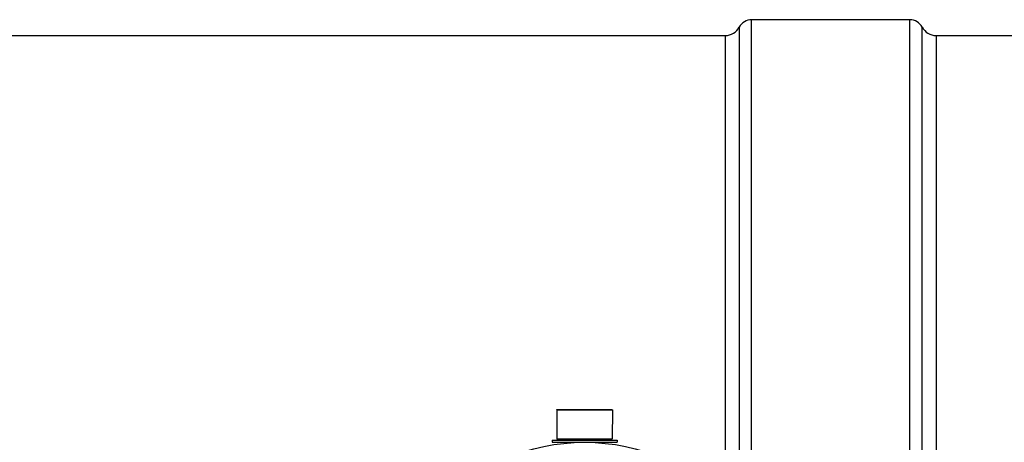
# Model space of a CAD drawing. Header units: millimetres. Extents: x 0 to 594, y 0 to 420.
# Tile 22 of 42: x 304 to 351, y 225 to 245. Entities that reach past the tile are written whole.
import ezdxf

# ---------------------------------------------------------------- set-up
doc = ezdxf.new("R2010")
doc.units = ezdxf.units.MM
doc.header["$LTSCALE"] = 32.67
doc.layers.get('0').update_dxf_attribs({"linetype": 'CONTINUOUS'})
doc.layers.add('01_GLOBAL', color=7, linetype='CONTINUOUS')
doc.layers.add('AXES_REF', color=7, linetype='CONTINUOUS')

msp = doc.modelspace()

# ---------------------------------------------------------------- linework, layer by layer
at = {"color": 9, "linetype": 'Continuous'}
for p, q in [((338.555, 244.274), (338.555, 221.182)), ((339.143, 220.414), (339.143, 244.627)), ((337.893, 243.877), (337.893, 221.886))]:
    msp.add_line(p, q, dxfattribs=at)
at = {"color": 7, "linetype": 'Continuous'}
for p, q in [((272.893, 243.877), (337.893, 243.877)), ((347.893, 243.877), (469.393, 243.877)), ((329.9, 226.114), (332.537, 226.114)), ((329.9, 226.114), (329.906, 224.739)), ((332.537, 226.114), (332.531, 224.739)), ((329.681, 224.677), (332.756, 224.677)), ((329.681, 224.677), (329.681, 224.577)), ((329.906, 224.739), (332.531, 224.739)), ((329.906, 224.739), (329.968, 224.677)), ((332.531, 224.739), (332.468, 224.677)), ((332.756, 224.677), (332.756, 224.577)), ((329.681, 224.577), (332.756, 224.577))]:
    msp.add_line(p, q, dxfattribs=at)
for centre, start, end in [((329.893, 224.564), 0, 90), ((332.543, 224.564), 90, 180)]:
    msp.add_arc(centre, 0.0125, start, end, dxfattribs=at)
at = {"layer": '01_GLOBAL', "color": 7, "linetype": 'Continuous'}
msp.add_circle((331.218, 214.952), 9.625, dxfattribs=at)
at = {"layer": 'AXES_REF', "color": 7, "linetype": 'Continuous'}
for p, q in [((346.643, 244.627), (339.143, 244.627)), ((329.906, 226.139), (332.531, 226.139)), ((329.906, 226.114), (329.906, 226.139)), ((332.531, 226.114), (332.531, 226.139))]:
    msp.add_line(p, q, dxfattribs=at)
at = {"layer": 'AXES_REF', "color": 9, "linetype": 'Continuous'}
for p, q in [((346.643, 185.277), (346.643, 244.627)), ((347.232, 185.63), (347.232, 244.274)), ((347.893, 243.877), (347.893, 186.027))]:
    msp.add_line(p, q, dxfattribs=at)
at = {"layer": 'AXES_REF', "color": 7, "linetype": 'Continuous'}
for centre, radius, start, end in [((337.893, 244.627), 0.75, 270, 331.9275), ((339.143, 243.96), 0.667, 90, 151.9275), ((346.643, 243.96), 0.667, 28.0725, 90), ((347.893, 244.627), 0.75, 208.0725, 270)]:
    msp.add_arc(centre, radius, start, end, dxfattribs=at)

doc.saveas('drawing.dxf')
